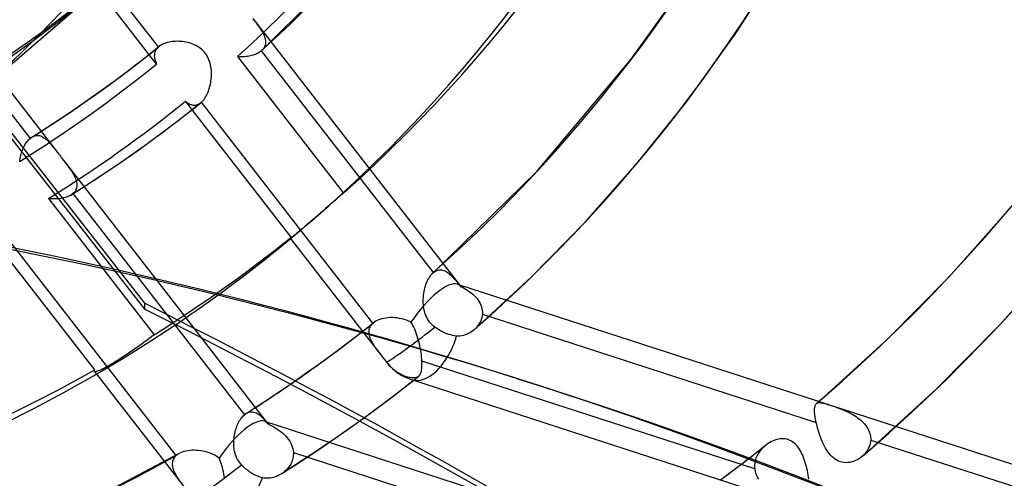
# Model space of a CAD drawing. Header units: millimetres. Extents: x -240 to 234, y -303 to 298.
# Tile 52 of 77: x 47 to 76, y -55 to -42. Entities that reach past the tile are written whole.
import ezdxf

# ---------------------------------------------------------------- set-up
doc = ezdxf.new("R2010")
doc.units = ezdxf.units.MM
doc.layers.add('MAIN-1', color=7, linetype='Continuous')
doc.layers.add('MAIN-2', color=7, linetype='Continuous')

msp = doc.modelspace()

# ---------------------------------------------------------------- linework, layer by layer
at = {"layer": 'MAIN-1'}
for p, q in [((50.153, -49.084), (51.004, -50.173)), ((50.305, -49.118), (50.997, -50.003)), ((50.997, -50.003), (51.004, -50.173)), ((52.186, -50.419), (52.42, -50.721)), ((56.955, -51.062), (57.238, -50.844)), ((57.326, -50.869), (57.833, -51.522)), ((56.381, -51.493), (56.67, -51.278)), ((56.67, -51.278), (56.955, -51.062)), ((56.049, -51.734), (56.381, -51.493)), ((57.833, -51.522), (57.855, -51.55)), ((57.855, -51.55), (57.877, -51.578)), ((57.877, -51.578), (57.898, -51.606)), ((57.898, -51.606), (57.92, -51.633)), ((55.69, -51.991), (56.049, -51.734)), ((57.92, -51.633), (57.942, -51.661)), ((57.942, -51.661), (57.963, -51.689)), ((57.963, -51.689), (57.968, -51.696)), ((57.968, -51.696), (57.974, -51.703)), ((57.974, -51.703), (57.979, -51.709)), ((57.979, -51.709), (57.984, -51.716)), ((57.984, -51.716), (57.99, -51.722)), ((57.99, -51.722), (57.995, -51.729)), ((55.338, -52.237), (55.69, -51.991)), ((58.288, -52.58), (58.52, -52.4)), ((58.52, -52.4), (58.75, -52.219)), ((58.691, -52.2), (77.504, -58.298)), ((57.821, -52.934), (58.055, -52.758)), ((58.055, -52.758), (58.288, -52.58)), ((57.583, -53.11), (57.821, -52.934)), ((57.321, -53.301), (57.583, -53.11))]:
    msp.add_line(p, q, dxfattribs=at)
msp.add_arc((59.157, -50.762), 1.511, 219.783, 251.8838, dxfattribs=at)
for centre, major_axis, ratio, start_param, end_param in [((-0.5, -0.433), (139.441, -161.013), 0.75, 0.713724, 3.45689), ((-5.75, -4.98), (-132.567, 153.076), 0.75, -2.427868, -0.857072), ((-50, -43.301), (-132.567, 153.076), 0.75, -3.141592, -0.857072), ((-50, -43.301), (131.913, -152.32), 0.75, 0, 2.284521), ((-1.945, -251.822), (63.688, 199.648), 0.807621, 0, 0.119872), ((-1.383, -252.001), (63.688, 199.648), 0.807621, 0.001742, 0.119872), ((8.367, 7.246), (-47.489, 54.835), 0.75, 3.05305, 3.07714), ((-44.031, -234.176), (-209.366, -9.004), 0.985418, -2.541143, -2.083814), ((-44.024, -234.346), (209.366, 9.004), 0.985418, 0.60062, 1.057779), ((9.244, 8.006), (49.731, -57.425), 0.75, -0.080712, -0.039433), ((59.157, -50.762), (-1.194, -0.926), 0.047367, 0.849337, 1.089635), ((59.157, -50.762), (-1.194, -0.926), 0.047367, 0.005772, 0.849337), ((59.157, -50.762), (0.466, 1.438), 0.561964, -3.141541, -1.966029), ((-1.945, -251.822), (63.688, 199.648), 0.807621, -0.42766, 0), ((59.157, -50.762), (0.466, 1.438), 0.561964, 3.1319, 3.141645)]:
    msp.add_ellipse(centre, major_axis=major_axis, ratio=ratio, start_param=start_param, end_param=end_param, dxfattribs=at)
at = {"layer": 'MAIN-2'}
for p, q in [((33.54, -27.847), (50.153, -49.084)), ((33.852, -28.084), (50.305, -49.118)), ((54.372, -42.729), (56.903, -40.209)), ((68.062, -42.184), (69.411, -40.076)), ((49.919, -40.735), (45.852, -44.257)), ((51.402, -42.62), (49.92, -40.71)), ((51.347, -43.111), (49.662, -40.94)), ((65.019, -42.969), (66.39, -41.06)), ((54.118, -41.804), (54.151, -41.846)), ((54.118, -41.804), (60.099, -49.511)), ((54.151, -41.846), (54.183, -41.888)), ((54.183, -41.888), (54.214, -41.929)), ((54.214, -41.929), (54.244, -41.969)), ((54.244, -41.969), (54.273, -42.008)), ((54.273, -42.008), (54.301, -42.047)), ((54.301, -42.047), (54.327, -42.086)), ((54.327, -42.086), (54.352, -42.124)), ((54.352, -42.124), (54.375, -42.161)), ((54.375, -42.161), (54.397, -42.197)), ((54.397, -42.197), (54.416, -42.233)), ((54.416, -42.233), (54.433, -42.269)), ((66.623, -44.188), (68.062, -42.184)), ((51.544, -42.533), (51.508, -42.55)), ((51.582, -42.518), (51.544, -42.533)), ((51.622, -42.504), (51.582, -42.518)), ((51.664, -42.492), (51.622, -42.504)), ((51.708, -42.482), (51.664, -42.492)), ((51.753, -42.473), (51.708, -42.482)), ((51.799, -42.466), (51.753, -42.473)), ((51.846, -42.461), (51.799, -42.466)), ((51.894, -42.458), (51.846, -42.461)), ((51.943, -42.457), (51.894, -42.458)), ((51.992, -42.458), (51.943, -42.457)), ((52.042, -42.46), (51.992, -42.458)), ((52.092, -42.465), (52.042, -42.46)), ((52.142, -42.472), (52.092, -42.465)), ((52.193, -42.48), (52.142, -42.472)), ((52.243, -42.491), (52.193, -42.48)), ((52.292, -42.504), (52.243, -42.491)), ((52.341, -42.519), (52.292, -42.504)), ((52.39, -42.537), (52.341, -42.519)), ((52.437, -42.557), (52.39, -42.537)), ((54.433, -42.269), (54.448, -42.304)), ((54.448, -42.304), (54.461, -42.338)), ((54.461, -42.338), (54.471, -42.372)), ((54.471, -42.372), (54.479, -42.406)), ((54.482, -42.534), (54.476, -42.565)), ((54.479, -42.406), (54.484, -42.439)), ((54.486, -42.503), (54.482, -42.534)), ((54.484, -42.439), (54.486, -42.471)), ((54.486, -42.471), (54.486, -42.503)), ((50.861, -43.049), (51.414, -42.61)), ((51.285, -42.829), (51.283, -42.856)), ((51.289, -42.803), (51.285, -42.829)), ((51.296, -42.778), (51.289, -42.803)), ((51.305, -42.753), (51.296, -42.778)), ((51.316, -42.729), (51.305, -42.753)), ((51.329, -42.706), (51.316, -42.729)), ((51.344, -42.683), (51.329, -42.706)), ((51.361, -42.661), (51.344, -42.683)), ((51.381, -42.64), (51.361, -42.661)), ((51.402, -42.62), (51.381, -42.64)), ((51.404, -42.619), (51.402, -42.62)), ((51.406, -42.617), (51.404, -42.619)), ((51.408, -42.615), (51.406, -42.617)), ((51.41, -42.614), (51.408, -42.615)), ((51.412, -42.612), (51.41, -42.614)), ((51.414, -42.61), (51.412, -42.612)), ((51.443, -42.589), (51.414, -42.61)), ((51.475, -42.569), (51.443, -42.589)), ((51.508, -42.55), (51.475, -42.569)), ((52.483, -42.58), (52.437, -42.557)), ((52.528, -42.605), (52.483, -42.58)), ((52.572, -42.633), (52.528, -42.605)), ((52.613, -42.663), (52.572, -42.633)), ((52.653, -42.696), (52.613, -42.663)), ((52.691, -42.732), (52.653, -42.696)), ((52.725, -42.77), (52.691, -42.732)), ((52.757, -42.809), (52.725, -42.77)), ((52.786, -42.851), (52.757, -42.809)), ((54.228, -42.821), (54.196, -42.835)), ((54.259, -42.806), (54.228, -42.821)), ((54.288, -42.79), (54.259, -42.806)), ((54.315, -42.773), (54.288, -42.79)), ((54.341, -42.755), (54.315, -42.773)), ((54.365, -42.736), (54.341, -42.755)), ((54.366, -42.735), (54.365, -42.736)), ((54.365, -42.736), (59.318, -49.119)), ((54.367, -42.733), (54.366, -42.735)), ((54.368, -42.732), (54.367, -42.733)), ((54.37, -42.731), (54.368, -42.732)), ((54.371, -42.73), (54.37, -42.731)), ((54.372, -42.729), (54.371, -42.73)), ((54.397, -42.704), (54.372, -42.729)), ((54.419, -42.678), (54.397, -42.704)), ((54.438, -42.652), (54.419, -42.678)), ((54.454, -42.624), (54.438, -42.652)), ((54.466, -42.595), (54.454, -42.624)), ((54.476, -42.565), (54.466, -42.595)), ((46.475, -43.06), (48.492, -45.659)), ((50.299, -43.476), (50.861, -43.049)), ((51.283, -42.856), (51.282, -42.883)), ((51.282, -42.883), (51.284, -42.91)), ((51.284, -42.91), (51.288, -42.938)), ((51.288, -42.938), (51.293, -42.966)), ((51.293, -42.966), (51.301, -42.994)), ((51.301, -42.994), (51.31, -43.023)), ((51.31, -43.023), (51.321, -43.052)), ((51.321, -43.052), (51.333, -43.081)), ((51.333, -43.081), (51.347, -43.111)), ((52.813, -42.895), (52.786, -42.851)), ((52.836, -42.941), (52.813, -42.895)), ((52.857, -42.989), (52.836, -42.941)), ((52.875, -43.037), (52.857, -42.989)), ((52.89, -43.087), (52.875, -43.037)), ((52.903, -43.137), (52.89, -43.087)), ((53.722, -42.9), (53.679, -42.897)), ((53.679, -42.897), (56.73, -46.828)), ((53.765, -42.902), (53.722, -42.9)), ((53.807, -42.903), (53.765, -42.902)), ((53.85, -42.902), (53.807, -42.903)), ((53.892, -42.9), (53.85, -42.902)), ((53.933, -42.897), (53.892, -42.9)), ((53.974, -42.892), (53.933, -42.897)), ((54.013, -42.886), (53.974, -42.892)), ((54.052, -42.878), (54.013, -42.886)), ((54.09, -42.869), (54.052, -42.878)), ((54.126, -42.859), (54.09, -42.869)), ((54.162, -42.847), (54.126, -42.859)), ((54.196, -42.835), (54.162, -42.847)), ((62.301, -46.205), (65.019, -42.969)), ((46.218, -43.343), (47.701, -45.253)), ((52.913, -43.188), (52.903, -43.137)), ((52.92, -43.239), (52.913, -43.188)), ((52.926, -43.29), (52.92, -43.239)), ((52.929, -43.341), (52.926, -43.29)), ((52.93, -43.393), (52.929, -43.341)), ((52.929, -43.445), (52.93, -43.393)), ((49.626, -43.964), (50.299, -43.476)), ((52.897, -43.703), (52.907, -43.652)), ((52.907, -43.652), (52.915, -43.601)), ((52.915, -43.601), (52.922, -43.549)), ((52.922, -43.549), (52.926, -43.497)), ((52.926, -43.497), (52.929, -43.445)), ((48.944, -44.44), (49.626, -43.964)), ((52.803, -43.981), (52.822, -43.939)), ((52.822, -43.939), (52.84, -43.895)), ((52.84, -43.895), (52.856, -43.849)), ((52.856, -43.849), (52.871, -43.801)), ((52.871, -43.801), (52.885, -43.753)), ((52.885, -43.753), (52.897, -43.703)), ((52.046, -44.679), (52.625, -44.222)), ((52.177, -44.181), (52.202, -44.201)), ((55.221, -48.103), (52.177, -44.181)), ((52.202, -44.201), (52.227, -44.219)), ((52.227, -44.219), (52.251, -44.235)), ((52.251, -44.235), (52.276, -44.25)), ((52.276, -44.25), (52.301, -44.263)), ((52.577, -44.256), (52.601, -44.24)), ((52.601, -44.24), (52.625, -44.222)), ((52.625, -44.222), (52.627, -44.221)), ((52.627, -44.221), (52.629, -44.219)), ((52.629, -44.219), (52.631, -44.217)), ((52.631, -44.217), (52.633, -44.215)), ((52.633, -44.215), (52.635, -44.214)), ((52.635, -44.214), (52.638, -44.212)), ((52.638, -44.212), (52.664, -44.187)), ((57.578, -50.578), (52.638, -44.212)), ((52.664, -44.187), (52.69, -44.16)), ((52.69, -44.16), (52.714, -44.129)), ((52.714, -44.129), (52.738, -44.096)), ((52.738, -44.096), (52.761, -44.06)), ((52.761, -44.06), (52.782, -44.022)), ((52.782, -44.022), (52.803, -43.981)), ((65.204, -45.962), (66.623, -44.188)), ((48.353, -44.833), (48.944, -44.44)), ((52.301, -44.263), (52.326, -44.273)), ((52.326, -44.273), (52.351, -44.282)), ((52.351, -44.282), (52.376, -44.288)), ((52.376, -44.288), (52.401, -44.293)), ((52.401, -44.293), (52.426, -44.295)), ((52.426, -44.295), (52.452, -44.294)), ((52.452, -44.294), (52.477, -44.292)), ((52.477, -44.292), (52.502, -44.286)), ((52.502, -44.286), (52.527, -44.279)), ((52.527, -44.279), (52.552, -44.268)), ((52.552, -44.268), (52.577, -44.256)), ((51.458, -45.126), (52.046, -44.679)), ((47.753, -45.214), (48.353, -44.833)), ((47.573, -45.408), (47.593, -45.377)), ((47.593, -45.377), (47.613, -45.349)), ((47.613, -45.349), (47.634, -45.322)), ((47.634, -45.322), (47.656, -45.297)), ((47.656, -45.297), (47.678, -45.274)), ((47.678, -45.274), (47.701, -45.253)), ((47.701, -45.253), (47.709, -45.246)), ((47.709, -45.246), (47.718, -45.239)), ((47.718, -45.239), (47.727, -45.232)), ((47.727, -45.232), (47.736, -45.226)), ((47.736, -45.226), (47.745, -45.219)), ((47.745, -45.219), (47.754, -45.214)), ((47.754, -45.214), (47.784, -45.197)), ((47.784, -45.197), (47.815, -45.184)), ((47.815, -45.184), (47.846, -45.175)), ((47.846, -45.175), (47.877, -45.169)), ((47.877, -45.169), (47.908, -45.167)), ((47.908, -45.167), (47.939, -45.169)), ((47.939, -45.169), (47.97, -45.174)), ((47.97, -45.174), (48, -45.183)), ((48, -45.183), (48.031, -45.194)), ((48.031, -45.194), (48.062, -45.209)), ((48.062, -45.209), (48.092, -45.228)), ((48.092, -45.228), (48.122, -45.248)), ((48.122, -45.248), (48.152, -45.272)), ((48.152, -45.272), (48.182, -45.297)), ((48.182, -45.297), (48.211, -45.325)), ((48.211, -45.325), (48.241, -45.355)), ((48.241, -45.355), (48.271, -45.387)), ((50.795, -45.607), (51.458, -45.126)), ((47.447, -45.701), (47.46, -45.661)), ((47.46, -45.661), (47.473, -45.621)), ((47.473, -45.621), (47.487, -45.582)), ((47.487, -45.582), (47.503, -45.545)), ((47.503, -45.545), (47.519, -45.508)), ((47.519, -45.508), (47.537, -45.473)), ((47.537, -45.473), (47.555, -45.44)), ((47.555, -45.44), (47.573, -45.408)), ((48.271, -45.387), (48.301, -45.421)), ((48.301, -45.421), (48.331, -45.457)), ((48.331, -45.457), (48.362, -45.494)), ((48.362, -45.494), (48.393, -45.533)), ((48.393, -45.533), (48.425, -45.574)), ((48.425, -45.574), (48.458, -45.615)), ((48.458, -45.615), (48.491, -45.658)), ((48.491, -45.658), (48.519, -45.694)), ((50.121, -46.076), (50.795, -45.607)), ((47.404, -45.915), (47.41, -45.871)), ((47.41, -45.871), (47.417, -45.828)), ((47.417, -45.828), (47.426, -45.785)), ((47.426, -45.785), (47.436, -45.743)), ((47.436, -45.743), (47.447, -45.701)), ((48.519, -45.694), (48.547, -45.73)), ((48.547, -45.73), (48.575, -45.766)), ((48.575, -45.766), (48.603, -45.803)), ((48.603, -45.803), (48.632, -45.839)), ((48.632, -45.839), (48.66, -45.876)), ((48.659, -45.875), (52.186, -50.419)), ((48.66, -45.876), (48.694, -45.92)), ((48.694, -45.92), (48.727, -45.963)), ((48.727, -45.963), (48.76, -46.006)), ((48.76, -46.006), (48.791, -46.048)), ((48.791, -46.048), (48.822, -46.089)), ((48.822, -46.089), (48.851, -46.13)), ((48.851, -46.13), (48.879, -46.171)), ((48.879, -46.171), (48.906, -46.211)), ((48.906, -46.211), (48.931, -46.251)), ((49.504, -46.487), (50.121, -46.076)), ((59.314, -49.122), (62.301, -46.205)), ((63.71, -47.648), (65.204, -45.962)), ((48.879, -46.887), (49.504, -46.487)), ((48.931, -46.251), (48.954, -46.291)), ((48.954, -46.291), (48.975, -46.33)), ((48.975, -46.33), (48.994, -46.37)), ((48.994, -46.37), (49.011, -46.408)), ((49.011, -46.408), (49.025, -46.447)), ((49.025, -46.447), (49.036, -46.484)), ((49.036, -46.484), (49.045, -46.522)), ((48.988, -46.79), (48.964, -46.819)), ((49.008, -46.761), (48.988, -46.79)), ((49.024, -46.73), (49.008, -46.761)), ((49.037, -46.697), (49.024, -46.73)), ((49.045, -46.664), (49.037, -46.697)), ((49.045, -46.522), (49.05, -46.558)), ((49.05, -46.629), (49.045, -46.664)), ((49.05, -46.558), (49.052, -46.594)), ((49.052, -46.594), (49.05, -46.629)), ((48.28, -46.991), (48.235, -46.986)), ((48.235, -46.986), (51.278, -50.908)), ((48.326, -46.995), (48.28, -46.991)), ((48.371, -46.998), (48.326, -46.995)), ((48.416, -46.998), (48.371, -46.998)), ((48.461, -46.997), (48.416, -46.998)), ((48.505, -46.995), (48.461, -46.997)), ((48.548, -46.991), (48.505, -46.995)), ((48.591, -46.985), (48.548, -46.991)), ((48.632, -46.978), (48.591, -46.985)), ((48.672, -46.97), (48.632, -46.978)), ((48.711, -46.96), (48.672, -46.97)), ((48.748, -46.948), (48.711, -46.96)), ((48.784, -46.935), (48.748, -46.948)), ((48.817, -46.92), (48.784, -46.935)), ((48.849, -46.904), (48.817, -46.92)), ((48.879, -46.887), (48.849, -46.904)), ((48.889, -46.88), (48.879, -46.887)), ((48.899, -46.874), (48.889, -46.88)), ((48.909, -46.867), (48.899, -46.874)), ((48.918, -46.86), (48.909, -46.867)), ((48.927, -46.853), (48.918, -46.86)), ((48.936, -46.845), (48.927, -46.853)), ((48.964, -46.819), (48.936, -46.845)), ((48.936, -46.845), (53.876, -53.211)), ((56.434, -47.086), (56.36, -47.151)), ((56.508, -47.022), (56.434, -47.086)), ((56.582, -46.957), (56.508, -47.022)), ((56.656, -46.892), (56.582, -46.957)), ((56.73, -46.828), (56.656, -46.892)), ((56.133, -47.348), (56.058, -47.414)), ((56.209, -47.282), (56.133, -47.348)), ((56.285, -47.216), (56.209, -47.282)), ((56.36, -47.151), (56.285, -47.216)), ((74.168, -49.247), (75.839, -47.37)), ((55.791, -47.644), (55.73, -47.696)), ((55.855, -47.589), (55.791, -47.644)), ((55.855, -47.589), (56.054, -47.417)), ((55.921, -47.532), (55.855, -47.589)), ((55.989, -47.474), (55.921, -47.532)), ((56.058, -47.414), (55.989, -47.474)), ((62.143, -49.247), (63.71, -47.648)), ((55.469, -47.916), (55.425, -47.953)), ((55.516, -47.877), (55.469, -47.916)), ((55.566, -47.835), (55.516, -47.877)), ((55.617, -47.792), (55.566, -47.835)), ((55.672, -47.745), (55.617, -47.792)), ((55.73, -47.696), (55.672, -47.745)), ((49.567, -51.923), (46.516, -47.992)), ((51.914, -54.385), (46.961, -48.002)), ((55.199, -48.128), (57.326, -50.869)), ((55.2, -48.126), (55.201, -48.124)), ((55.2, -48.128), (55.2, -48.126)), ((55.203, -48.127), (55.2, -48.128)), ((55.201, -48.124), (55.204, -48.121)), ((55.21, -48.123), (55.203, -48.127)), ((55.204, -48.121), (55.208, -48.116)), ((55.208, -48.116), (55.214, -48.11)), ((55.222, -48.115), (55.21, -48.123)), ((55.214, -48.11), (55.221, -48.103)), ((55.238, -48.103), (55.222, -48.115)), ((55.259, -48.087), (55.238, -48.103)), ((55.284, -48.068), (55.259, -48.087)), ((55.313, -48.044), (55.284, -48.068)), ((55.346, -48.017), (55.313, -48.044)), ((55.384, -47.987), (55.346, -48.017)), ((55.425, -47.953), (55.384, -47.987)), ((75.638, -50.625), (77.378, -48.67)), ((59.383, -49.073), (59.416, -49.058)), ((59.416, -49.058), (59.449, -49.046)), ((59.449, -49.046), (59.484, -49.04)), ((59.484, -49.04), (59.518, -49.037)), ((59.518, -49.037), (59.552, -49.04)), ((59.552, -49.04), (59.586, -49.046)), ((59.586, -49.046), (59.62, -49.056)), ((59.62, -49.056), (59.654, -49.07)), ((59.654, -49.07), (59.688, -49.088)), ((59.145, -49.37), (59.165, -49.326)), ((59.165, -49.326), (59.187, -49.285)), ((59.187, -49.285), (59.21, -49.247)), ((59.21, -49.247), (59.235, -49.211)), ((59.235, -49.211), (59.26, -49.178)), ((59.26, -49.178), (59.287, -49.149)), ((59.287, -49.149), (59.314, -49.122)), ((59.314, -49.122), (59.315, -49.122)), ((59.315, -49.122), (59.315, -49.121)), ((59.315, -49.121), (59.316, -49.121)), ((59.316, -49.121), (59.317, -49.12)), ((59.317, -49.12), (59.317, -49.119)), ((59.317, -49.119), (59.318, -49.119)), ((59.318, -49.119), (59.35, -49.094)), ((59.35, -49.094), (59.383, -49.073)), ((59.688, -49.088), (59.721, -49.109)), ((59.721, -49.109), (59.755, -49.133)), ((59.755, -49.133), (59.789, -49.161)), ((59.789, -49.161), (59.822, -49.191)), ((59.822, -49.191), (59.856, -49.224)), ((59.856, -49.224), (59.89, -49.259)), ((59.89, -49.259), (59.924, -49.297)), ((59.924, -49.297), (59.958, -49.337)), ((59.958, -49.337), (59.993, -49.379)), ((60.5, -50.763), (62.143, -49.247)), ((72.415, -51.022), (74.168, -49.247)), ((59.055, -49.666), (59.066, -49.613)), ((59.066, -49.613), (59.078, -49.562)), ((59.078, -49.562), (59.093, -49.511)), ((59.093, -49.511), (59.108, -49.462)), ((59.108, -49.462), (59.126, -49.415)), ((59.126, -49.415), (59.145, -49.37)), ((59.993, -49.379), (60.029, -49.423)), ((60.014, -49.451), (93.132, -60.186)), ((60.029, -49.423), (60.065, -49.468)), ((60.065, -49.468), (60.102, -49.515)), ((60.102, -49.515), (60.156, -49.542)), ((60.156, -49.542), (60.21, -49.571)), ((60.21, -49.571), (60.262, -49.602)), ((60.262, -49.602), (60.314, -49.635)), ((60.314, -49.635), (60.364, -49.669)), ((59.031, -49.882), (59.034, -49.828)), ((59.031, -49.937), (59.031, -49.882)), ((59.034, -49.828), (59.039, -49.773)), ((59.039, -49.773), (59.046, -49.719)), ((59.046, -49.719), (59.055, -49.666)), ((60.364, -49.669), (60.413, -49.706)), ((60.413, -49.706), (60.459, -49.744)), ((60.459, -49.744), (60.502, -49.784)), ((60.502, -49.784), (60.542, -49.826)), ((60.542, -49.826), (60.58, -49.869)), ((60.58, -49.869), (60.613, -49.914)), ((60.613, -49.914), (60.643, -49.961)), ((59.032, -49.991), (59.031, -49.937)), ((59.035, -50.045), (59.032, -49.991)), ((59.041, -50.099), (59.035, -50.045)), ((59.049, -50.152), (59.041, -50.099)), ((59.06, -50.204), (59.049, -50.152)), ((59.073, -50.256), (59.06, -50.204)), ((60.643, -49.961), (60.67, -50.009)), ((60.67, -50.009), (60.691, -50.058)), ((60.691, -50.058), (60.709, -50.109)), ((60.709, -50.109), (60.722, -50.16)), ((60.722, -50.16), (60.73, -50.211)), ((57.725, -50.489), (57.677, -50.512)), ((57.777, -50.469), (57.725, -50.489)), ((57.833, -50.452), (57.777, -50.469)), ((57.892, -50.438), (57.833, -50.452)), ((57.953, -50.428), (57.892, -50.438)), ((58.016, -50.42), (57.953, -50.428)), ((58.081, -50.416), (58.016, -50.42)), ((58.147, -50.416), (58.081, -50.416)), ((58.214, -50.419), (58.147, -50.416)), ((58.282, -50.425), (58.214, -50.419)), ((58.35, -50.436), (58.282, -50.425)), ((58.418, -50.45), (58.35, -50.436)), ((58.484, -50.468), (58.418, -50.45)), ((58.55, -50.49), (58.484, -50.468)), ((58.614, -50.517), (58.55, -50.49)), ((59.089, -50.308), (59.073, -50.256)), ((59.108, -50.358), (59.089, -50.308)), ((59.13, -50.407), (59.108, -50.358)), ((59.155, -50.454), (59.13, -50.407)), ((59.183, -50.499), (59.155, -50.454)), ((60.703, -50.465), (60.685, -50.513)), ((60.717, -50.416), (60.703, -50.465)), ((60.727, -50.366), (60.717, -50.416)), ((60.733, -50.315), (60.727, -50.366)), ((60.73, -50.211), (60.734, -50.263)), ((60.734, -50.263), (60.733, -50.315)), ((60.733, -50.315), (70.35, -53.432)), ((52.42, -50.721), (54.546, -53.461)), ((57.297, -50.798), (57.357, -50.752)), ((57.357, -50.752), (57.416, -50.706)), ((57.416, -50.706), (57.475, -50.659)), ((57.466, -50.756), (57.461, -50.785)), ((57.474, -50.728), (57.466, -50.756)), ((57.485, -50.7), (57.474, -50.728)), ((57.475, -50.659), (57.533, -50.613)), ((57.498, -50.674), (57.485, -50.7)), ((57.514, -50.649), (57.498, -50.674)), ((57.532, -50.624), (57.514, -50.649)), ((57.554, -50.601), (57.532, -50.624)), ((57.533, -50.613), (57.592, -50.566)), ((57.578, -50.578), (57.554, -50.601)), ((57.58, -50.576), (57.578, -50.578)), ((57.582, -50.574), (57.58, -50.576)), ((57.585, -50.572), (57.582, -50.574)), ((57.587, -50.57), (57.585, -50.572)), ((57.59, -50.568), (57.587, -50.57)), ((57.592, -50.566), (57.59, -50.568)), ((57.632, -50.537), (57.592, -50.566)), ((57.677, -50.512), (57.632, -50.537)), ((58.676, -50.548), (58.614, -50.517)), ((58.706, -50.595), (58.676, -50.548)), ((58.733, -50.643), (58.706, -50.595)), ((58.758, -50.694), (58.733, -50.643)), ((58.783, -50.748), (58.758, -50.694)), ((58.806, -50.803), (58.783, -50.748)), ((59.214, -50.542), (59.183, -50.499)), ((59.248, -50.583), (59.214, -50.542)), ((59.284, -50.621), (59.248, -50.583)), ((59.324, -50.657), (59.284, -50.621)), ((59.366, -50.69), (59.324, -50.657)), ((59.421, -50.729), (59.366, -50.69)), ((59.477, -50.765), (59.421, -50.729)), ((59.531, -50.797), (59.477, -50.765)), ((60.497, -50.765), (60.458, -50.797)), ((60.498, -50.765), (60.497, -50.765)), ((60.497, -50.765), (60.497, -50.765)), ((60.499, -50.764), (60.498, -50.764)), ((60.498, -50.764), (60.498, -50.765)), ((60.538, -50.727), (60.499, -50.763)), ((60.499, -50.763), (60.499, -50.764)), ((60.499, -50.764), (60.499, -50.764)), ((60.574, -50.688), (60.538, -50.727)), ((60.607, -50.647), (60.574, -50.688)), ((60.636, -50.604), (60.607, -50.647)), ((60.662, -50.559), (60.636, -50.604)), ((60.685, -50.513), (60.662, -50.559)), ((73.811, -52.474), (75.638, -50.625)), ((51.135, -51.016), (51.062, -51.07)), ((51.207, -50.962), (51.135, -51.016)), ((51.278, -50.908), (51.207, -50.962)), ((57.238, -50.844), (57.297, -50.798)), ((57.461, -50.785), (57.458, -50.814)), ((57.458, -50.814), (57.458, -50.844)), ((57.458, -50.844), (57.46, -50.874)), ((57.46, -50.874), (57.465, -50.905)), ((57.465, -50.905), (57.472, -50.937)), ((57.472, -50.937), (57.481, -50.969)), ((57.481, -50.969), (57.493, -51.001)), ((57.493, -51.001), (57.506, -51.033)), ((57.506, -51.033), (57.521, -51.066)), ((58.828, -50.861), (58.806, -50.803)), ((58.848, -50.92), (58.828, -50.861)), ((58.867, -50.981), (58.848, -50.92)), ((58.885, -51.044), (58.867, -50.981)), ((58.902, -51.107), (58.885, -51.044)), ((59.587, -50.826), (59.531, -50.797)), ((59.645, -50.853), (59.587, -50.826)), ((59.705, -50.878), (59.645, -50.853)), ((59.764, -50.898), (59.705, -50.878)), ((59.822, -50.915), (59.764, -50.898)), ((59.877, -50.928), (59.822, -50.915)), ((59.933, -50.938), (59.877, -50.928)), ((59.989, -50.945), (59.933, -50.938)), ((60.038, -50.947), (59.989, -50.945)), ((60.088, -50.945), (60.038, -50.947)), ((60.137, -50.939), (60.088, -50.945)), ((60.186, -50.929), (60.137, -50.939)), ((60.234, -50.915), (60.186, -50.929)), ((60.282, -50.898), (60.234, -50.915)), ((60.328, -50.877), (60.282, -50.898)), ((60.373, -50.853), (60.328, -50.877)), ((60.416, -50.827), (60.373, -50.853)), ((60.458, -50.797), (60.416, -50.827)), ((70.574, -52.702), (72.415, -51.022)), ((50.694, -51.335), (50.618, -51.387)), ((50.769, -51.282), (50.694, -51.335)), ((50.844, -51.229), (50.769, -51.282)), ((50.918, -51.176), (50.844, -51.229)), ((50.99, -51.123), (50.918, -51.176)), ((51.062, -51.07), (50.99, -51.123)), ((57.521, -51.066), (57.538, -51.099)), ((57.538, -51.099), (57.556, -51.132)), ((57.556, -51.132), (57.576, -51.166)), ((57.576, -51.166), (57.597, -51.199)), ((57.597, -51.199), (57.619, -51.233)), ((57.619, -51.233), (57.642, -51.267)), ((57.642, -51.267), (57.667, -51.302)), ((57.667, -51.302), (57.693, -51.337)), ((57.693, -51.337), (57.719, -51.373)), ((58.918, -51.171), (58.902, -51.107)), ((58.932, -51.236), (58.918, -51.171)), ((58.945, -51.3), (58.932, -51.236)), ((58.956, -51.364), (58.945, -51.3)), ((50.323, -51.585), (50.253, -51.629)), ((50.394, -51.538), (50.323, -51.585)), ((50.468, -51.489), (50.394, -51.538)), ((50.542, -51.439), (50.468, -51.489)), ((50.618, -51.387), (50.542, -51.439)), ((57.719, -51.373), (57.747, -51.41)), ((57.747, -51.41), (57.775, -51.446)), ((57.775, -51.446), (57.804, -51.484)), ((57.804, -51.484), (57.833, -51.522)), ((58.966, -51.428), (58.956, -51.364)), ((58.975, -51.49), (58.966, -51.428)), ((58.982, -51.551), (58.975, -51.49)), ((58.987, -51.61), (58.982, -51.551)), ((58.991, -51.667), (58.987, -51.61)), ((49.798, -51.894), (49.754, -51.916)), ((49.845, -51.87), (49.798, -51.894)), ((49.896, -51.843), (49.845, -51.87)), ((49.949, -51.813), (49.896, -51.843)), ((50.004, -51.781), (49.949, -51.813)), ((50.062, -51.748), (50.004, -51.781)), ((50.122, -51.711), (50.062, -51.748)), ((50.186, -51.671), (50.122, -51.711)), ((50.253, -51.629), (50.186, -51.671)), ((57.995, -51.729), (58.042, -51.783)), ((58.042, -51.783), (58.092, -51.834)), ((58.092, -51.834), (58.142, -51.88)), ((58.142, -51.88), (58.191, -51.922)), ((58.981, -51.926), (58.985, -51.895)), ((58.985, -51.895), (58.989, -51.862)), ((58.989, -51.862), (58.991, -51.826)), ((58.992, -51.71), (58.991, -51.667)), ((68.579, -54.775), (58.991, -51.667)), ((58.991, -51.826), (58.993, -51.789)), ((58.993, -51.75), (58.992, -51.71)), ((58.993, -51.789), (58.993, -51.75)), ((49.557, -51.95), (49.559, -51.942)), ((49.557, -51.956), (49.557, -51.95)), ((49.558, -51.962), (49.557, -51.956)), ((49.561, -51.966), (49.558, -51.962)), ((49.559, -51.942), (49.562, -51.933)), ((49.56, -51.965), (52.198, -55.366)), ((49.569, -51.971), (49.561, -51.966)), ((49.562, -51.933), (49.567, -51.923)), ((49.582, -51.973), (49.569, -51.971)), ((49.599, -51.972), (49.582, -51.973)), ((49.621, -51.967), (49.599, -51.972)), ((49.648, -51.959), (49.621, -51.967)), ((49.679, -51.948), (49.648, -51.959)), ((49.714, -51.934), (49.679, -51.948)), ((49.754, -51.916), (49.714, -51.934)), ((58.191, -51.922), (58.242, -51.96)), ((58.242, -51.96), (58.296, -51.997)), ((58.296, -51.997), (58.352, -52.029)), ((58.352, -52.029), (58.407, -52.057)), ((58.407, -52.057), (58.461, -52.079)), ((58.461, -52.079), (58.513, -52.097)), ((58.513, -52.097), (58.551, -52.108)), ((58.551, -52.108), (58.588, -52.118)), ((58.588, -52.118), (58.623, -52.126)), ((58.623, -52.126), (58.656, -52.133)), ((58.656, -52.133), (58.687, -52.138)), ((58.687, -52.138), (58.716, -52.142)), ((58.716, -52.142), (58.744, -52.144)), ((58.744, -52.144), (58.769, -52.144)), ((58.769, -52.144), (58.793, -52.143)), ((58.774, -52.2), (58.798, -52.181)), ((58.793, -52.143), (58.816, -52.14)), ((58.798, -52.181), (58.822, -52.162)), ((58.816, -52.14), (58.837, -52.135)), ((58.822, -52.162), (58.847, -52.143)), ((58.837, -52.135), (58.856, -52.128)), ((58.847, -52.143), (58.871, -52.124)), ((58.856, -52.128), (58.874, -52.119)), ((58.871, -52.124), (58.895, -52.105)), ((58.874, -52.119), (58.891, -52.108)), ((58.891, -52.108), (58.893, -52.106)), ((58.893, -52.106), (58.895, -52.105)), ((58.895, -52.105), (58.897, -52.103)), ((58.897, -52.103), (58.899, -52.101)), ((58.899, -52.101), (58.901, -52.1)), ((58.901, -52.1), (58.903, -52.098)), ((58.903, -52.098), (58.917, -52.084)), ((58.917, -52.084), (58.929, -52.067)), ((58.929, -52.067), (58.941, -52.049)), ((58.941, -52.049), (58.951, -52.029)), ((58.951, -52.029), (58.96, -52.006)), ((58.96, -52.006), (58.968, -51.982)), ((58.968, -51.982), (58.975, -51.955)), ((58.975, -51.955), (58.981, -51.926)), ((61.743, -52.174), (62.305, -52.353)), ((54.862, -52.563), (55.093, -52.406)), ((55.093, -52.406), (55.338, -52.237)), ((58.75, -52.219), (58.774, -52.2)), ((71.894, -54.225), (73.811, -52.474)), ((54.396, -52.871), (54.63, -52.718)), ((54.63, -52.718), (54.862, -52.563)), ((70.502, -52.764), (70.538, -52.733)), ((70.538, -52.733), (70.574, -52.702)), ((53.926, -53.174), (54.162, -53.023)), ((54.162, -53.023), (54.396, -52.871)), ((70.304, -53.056), (70.306, -53.029)), ((70.306, -53.029), (70.308, -53.004)), ((70.308, -53.004), (70.312, -52.982)), ((70.312, -52.982), (70.316, -52.961)), ((70.316, -52.961), (70.322, -52.943)), ((70.322, -52.943), (70.329, -52.926)), ((70.329, -52.926), (70.337, -52.912)), ((70.337, -52.912), (70.346, -52.9)), ((70.346, -52.9), (70.357, -52.889)), ((70.357, -52.889), (70.371, -52.879)), ((70.357, -52.889), (70.357, -52.889)), ((70.357, -52.889), (70.357, -52.889)), ((70.357, -52.889), (70.357, -52.889)), ((70.357, -52.889), (70.357, -52.889)), ((70.357, -52.889), (70.357, -52.889)), ((70.357, -52.889), (70.357, -52.889)), ((70.358, -52.888), (70.394, -52.857)), ((70.371, -52.879), (70.386, -52.871)), ((70.386, -52.871), (70.403, -52.866)), ((70.394, -52.857), (70.43, -52.826)), ((70.403, -52.866), (70.421, -52.863)), ((70.421, -52.863), (70.441, -52.862)), ((70.43, -52.826), (70.466, -52.795)), ((70.441, -52.862), (70.463, -52.863)), ((70.463, -52.863), (70.487, -52.865)), ((70.466, -52.795), (70.502, -52.764)), ((70.487, -52.865), (70.512, -52.87)), ((70.512, -52.87), (70.54, -52.875)), ((70.54, -52.875), (70.57, -52.883)), ((70.57, -52.883), (70.603, -52.891)), ((70.603, -52.891), (70.638, -52.901)), ((70.638, -52.901), (70.675, -52.913)), ((70.675, -52.913), (70.716, -52.925)), ((70.716, -52.925), (70.758, -52.939)), ((70.758, -52.939), (70.803, -52.954)), ((70.803, -52.954), (70.849, -52.969)), ((70.849, -52.969), (70.897, -52.986)), ((70.897, -52.986), (70.946, -53.003)), ((70.946, -53.003), (70.997, -53.022)), ((70.997, -53.022), (71.048, -53.041)), ((71.048, -53.041), (71.099, -53.061)), ((53.761, -53.347), (53.782, -53.315)), ((53.782, -53.315), (53.805, -53.286)), ((53.805, -53.286), (53.828, -53.259)), ((53.828, -53.259), (53.851, -53.234)), ((53.851, -53.234), (53.876, -53.211)), ((53.876, -53.211), (53.884, -53.204)), ((53.884, -53.204), (53.893, -53.198)), ((53.893, -53.198), (53.901, -53.191)), ((53.901, -53.191), (53.909, -53.185)), ((53.909, -53.185), (53.918, -53.179)), ((53.918, -53.179), (53.926, -53.174)), ((53.926, -53.174), (53.963, -53.153)), ((53.963, -53.153), (54.001, -53.138)), ((54.001, -53.138), (54.039, -53.129)), ((54.039, -53.129), (54.076, -53.125)), ((54.076, -53.125), (54.114, -53.127)), ((54.114, -53.127), (54.152, -53.134)), ((54.152, -53.134), (54.189, -53.146)), ((54.189, -53.146), (54.227, -53.162)), ((54.227, -53.162), (54.264, -53.184)), ((54.264, -53.184), (54.301, -53.209)), ((54.301, -53.209), (54.337, -53.238)), ((54.337, -53.238), (54.374, -53.271)), ((54.374, -53.271), (54.41, -53.307)), ((54.41, -53.307), (54.446, -53.345)), ((56.891, -53.609), (57.321, -53.301)), ((70.304, -53.085), (70.304, -53.056)), ((70.305, -53.116), (70.304, -53.085)), ((70.306, -53.149), (70.305, -53.116)), ((70.309, -53.184), (70.306, -53.149)), ((70.313, -53.221), (70.309, -53.184)), ((70.319, -53.261), (70.313, -53.221)), ((70.325, -53.301), (70.319, -53.261)), ((70.332, -53.344), (70.325, -53.301)), ((71.099, -53.061), (71.151, -53.082)), ((71.151, -53.082), (71.202, -53.105)), ((71.202, -53.105), (71.252, -53.128)), ((71.252, -53.128), (71.302, -53.152)), ((71.302, -53.152), (71.352, -53.178)), ((71.352, -53.178), (71.402, -53.205)), ((71.402, -53.205), (71.451, -53.234)), ((71.451, -53.234), (71.499, -53.265)), ((71.499, -53.265), (71.545, -53.297)), ((71.545, -53.297), (71.59, -53.331)), ((53.636, -53.616), (53.651, -53.574)), ((53.651, -53.574), (53.666, -53.532)), ((53.666, -53.532), (53.683, -53.492)), ((53.683, -53.492), (53.701, -53.453)), ((53.701, -53.453), (53.72, -53.416)), ((53.72, -53.416), (53.74, -53.38)), ((53.74, -53.38), (53.761, -53.347)), ((54.446, -53.345), (54.483, -53.387)), ((54.461, -53.401), (61.698, -55.747)), ((54.483, -53.387), (54.52, -53.431)), ((54.52, -53.431), (54.558, -53.478)), ((54.558, -53.478), (54.614, -53.505)), ((54.614, -53.505), (54.669, -53.534)), ((54.669, -53.534), (54.723, -53.564)), ((54.723, -53.564), (54.778, -53.596)), ((54.778, -53.596), (54.831, -53.631)), ((56.465, -53.908), (56.891, -53.609)), ((70.34, -53.387), (70.332, -53.344)), ((70.35, -53.432), (70.34, -53.387)), ((70.364, -53.493), (70.35, -53.432)), ((70.379, -53.556), (70.364, -53.493)), ((70.396, -53.619), (70.379, -53.556)), ((71.59, -53.331), (71.633, -53.366)), ((71.633, -53.366), (71.674, -53.403)), ((71.674, -53.403), (71.713, -53.442)), ((71.713, -53.442), (71.749, -53.481)), ((71.749, -53.481), (71.781, -53.523)), ((71.781, -53.523), (71.811, -53.566)), ((71.811, -53.566), (71.838, -53.61)), ((71.838, -53.61), (71.861, -53.655)), ((53.573, -53.939), (53.578, -53.891)), ((53.578, -53.891), (53.584, -53.844)), ((53.584, -53.844), (53.591, -53.797)), ((53.591, -53.797), (53.601, -53.75)), ((53.601, -53.75), (53.611, -53.705)), ((53.611, -53.705), (53.623, -53.66)), ((53.623, -53.66), (53.636, -53.616)), ((54.831, -53.631), (54.883, -53.667)), ((54.883, -53.667), (54.933, -53.705)), ((54.933, -53.705), (54.982, -53.746)), ((54.982, -53.746), (55.028, -53.788)), ((55.028, -53.788), (55.072, -53.832)), ((55.072, -53.832), (55.112, -53.879)), ((55.112, -53.879), (55.149, -53.927)), ((70.415, -53.683), (70.396, -53.619)), ((70.435, -53.747), (70.415, -53.683)), ((70.457, -53.811), (70.435, -53.747)), ((70.481, -53.875), (70.457, -53.811)), ((70.505, -53.937), (70.481, -53.875)), ((71.861, -53.655), (71.881, -53.701)), ((71.881, -53.701), (71.897, -53.748)), ((71.897, -53.748), (71.908, -53.796)), ((71.908, -53.796), (71.916, -53.844)), ((71.916, -53.844), (71.92, -53.893)), ((71.92, -53.893), (71.92, -53.941)), ((53.57, -54.036), (53.571, -53.987)), ((53.571, -54.084), (53.57, -54.036)), ((53.571, -53.987), (53.573, -53.939)), ((53.574, -54.133), (53.571, -54.084)), ((53.579, -54.181), (53.574, -54.133)), ((55.149, -53.927), (55.183, -53.976)), ((55.183, -53.976), (55.212, -54.028)), ((55.212, -54.028), (55.237, -54.081)), ((55.237, -54.081), (55.257, -54.134)), ((55.257, -54.134), (55.273, -54.189)), ((55.702, -54.424), (56.079, -54.172)), ((56.079, -54.172), (56.465, -53.908)), ((68.678, -54.261), (68.893, -54.093)), ((68.811, -54.165), (68.784, -54.194)), ((68.84, -54.137), (68.811, -54.165)), ((68.87, -54.111), (68.84, -54.137)), ((68.873, -54.109), (68.87, -54.111)), ((68.875, -54.107), (68.873, -54.109)), ((68.878, -54.105), (68.875, -54.107)), ((68.88, -54.103), (68.878, -54.105)), ((68.883, -54.1), (68.88, -54.103)), ((68.886, -54.098), (68.883, -54.1)), ((68.928, -54.066), (68.886, -54.098)), ((68.972, -54.036), (68.928, -54.066)), ((69.018, -54.009), (68.972, -54.036)), ((69.065, -53.984), (69.018, -54.009)), ((69.113, -53.963), (69.065, -53.984)), ((69.162, -53.944), (69.113, -53.963)), ((69.212, -53.929), (69.162, -53.944)), ((69.262, -53.917), (69.212, -53.929)), ((69.312, -53.909), (69.262, -53.917)), ((69.363, -53.905), (69.312, -53.909)), ((69.412, -53.906), (69.363, -53.905)), ((69.461, -53.91), (69.412, -53.906)), ((69.51, -53.919), (69.461, -53.91)), ((69.556, -53.933), (69.51, -53.919)), ((69.6, -53.951), (69.556, -53.933)), ((69.642, -53.973), (69.6, -53.951)), ((69.682, -53.999), (69.642, -53.973)), ((69.72, -54.029), (69.682, -53.999)), ((69.755, -54.063), (69.72, -54.029)), ((69.789, -54.099), (69.755, -54.063)), ((69.82, -54.138), (69.789, -54.099)), ((69.85, -54.18), (69.82, -54.138)), ((70.532, -53.999), (70.505, -53.937)), ((70.56, -54.059), (70.532, -53.999)), ((70.589, -54.118), (70.56, -54.059)), ((70.62, -54.174), (70.589, -54.118)), ((70.653, -54.229), (70.62, -54.174)), ((71.86, -54.175), (71.837, -54.219)), ((71.88, -54.13), (71.86, -54.175)), ((71.895, -54.084), (71.88, -54.13)), ((71.908, -54.037), (71.895, -54.084)), ((71.916, -53.989), (71.908, -54.037)), ((71.92, -53.941), (71.916, -53.989)), ((71.92, -53.941), (81.53, -57.056)), ((49.85, -55.462), (51.99, -54.333)), ((51.847, -54.462), (51.832, -54.49)), ((51.866, -54.435), (51.847, -54.462)), ((51.889, -54.41), (51.866, -54.435)), ((51.914, -54.385), (51.889, -54.41)), ((51.926, -54.376), (51.914, -54.385)), ((51.938, -54.366), (51.926, -54.376)), ((51.95, -54.357), (51.938, -54.366)), ((51.963, -54.349), (51.95, -54.357)), ((51.977, -54.34), (51.963, -54.349)), ((51.991, -54.332), (51.977, -54.34)), ((52.035, -54.31), (51.991, -54.332)), ((52.083, -54.29), (52.035, -54.31)), ((52.134, -54.274), (52.083, -54.29)), ((52.189, -54.26), (52.134, -54.274)), ((52.246, -54.249), (52.189, -54.26)), ((52.305, -54.242), (52.246, -54.249)), ((52.365, -54.237), (52.305, -54.242)), ((52.427, -54.236), (52.365, -54.237)), ((52.49, -54.238), (52.427, -54.236)), ((52.554, -54.242), (52.49, -54.238)), ((52.618, -54.25), (52.554, -54.242)), ((52.682, -54.261), (52.618, -54.25)), ((52.745, -54.274), (52.682, -54.261)), ((52.807, -54.291), (52.745, -54.274)), ((52.868, -54.311), (52.807, -54.291)), ((52.927, -54.334), (52.868, -54.311)), ((52.986, -54.36), (52.927, -54.334)), ((53.042, -54.39), (52.986, -54.36)), ((53.097, -54.424), (53.042, -54.39)), ((53.149, -54.461), (53.097, -54.424)), ((53.17, -54.511), (53.149, -54.461)), ((53.586, -54.229), (53.579, -54.181)), ((53.595, -54.276), (53.586, -54.229)), ((53.607, -54.323), (53.595, -54.276)), ((53.622, -54.369), (53.607, -54.323)), ((53.639, -54.415), (53.622, -54.369)), ((53.658, -54.459), (53.639, -54.415)), ((53.68, -54.502), (53.658, -54.459)), ((55.273, -54.189), (55.283, -54.244)), ((55.282, -54.429), (55.273, -54.471)), ((55.287, -54.387), (55.282, -54.429)), ((55.283, -54.244), (55.289, -54.3)), ((55.29, -54.343), (55.287, -54.387)), ((55.289, -54.3), (55.29, -54.343)), ((55.289, -54.3), (64.128, -57.165)), ((55.321, -54.673), (55.702, -54.424)), ((68.247, -54.594), (68.463, -54.428)), ((68.463, -54.428), (68.678, -54.261)), ((68.631, -54.427), (68.616, -54.464)), ((68.647, -54.391), (68.631, -54.427)), ((68.666, -54.355), (68.647, -54.391)), ((68.686, -54.321), (68.666, -54.355)), ((68.709, -54.287), (68.686, -54.321)), ((68.732, -54.255), (68.709, -54.287)), ((68.757, -54.224), (68.732, -54.255)), ((68.784, -54.194), (68.757, -54.224)), ((69.878, -54.224), (69.85, -54.18)), ((69.903, -54.27), (69.878, -54.224)), ((69.928, -54.317), (69.903, -54.27)), ((69.951, -54.367), (69.928, -54.317)), ((69.973, -54.419), (69.951, -54.367)), ((69.994, -54.473), (69.973, -54.419)), ((70.688, -54.281), (70.653, -54.229)), ((70.725, -54.33), (70.688, -54.281)), ((70.764, -54.376), (70.725, -54.33)), ((70.805, -54.418), (70.764, -54.376)), ((70.848, -54.457), (70.805, -54.418)), ((70.894, -54.492), (70.848, -54.457)), ((71.632, -54.447), (71.584, -54.48)), ((71.677, -54.412), (71.632, -54.447)), ((71.676, -54.412), (71.712, -54.381)), ((71.678, -54.411), (71.677, -54.411)), ((71.677, -54.411), (71.677, -54.411)), ((71.677, -54.411), (71.677, -54.411)), ((71.677, -54.411), (71.677, -54.412)), ((71.715, -54.376), (71.678, -54.41)), ((71.678, -54.41), (71.678, -54.41)), ((71.678, -54.41), (71.678, -54.411)), ((71.712, -54.381), (71.748, -54.35)), ((71.75, -54.34), (71.715, -54.376)), ((71.748, -54.35), (71.784, -54.319)), ((71.782, -54.301), (71.75, -54.34)), ((71.811, -54.261), (71.782, -54.301)), ((71.784, -54.319), (71.821, -54.288)), ((71.837, -54.219), (71.811, -54.261)), ((71.821, -54.288), (71.857, -54.257)), ((71.857, -54.257), (71.893, -54.225)), ((51.803, -54.581), (51.8, -54.613)), ((51.8, -54.613), (51.8, -54.646)), ((51.8, -54.646), (51.803, -54.679)), ((51.81, -54.55), (51.803, -54.581)), ((51.803, -54.679), (51.808, -54.713)), ((51.808, -54.713), (51.816, -54.748)), ((51.819, -54.519), (51.81, -54.55)), ((51.832, -54.49), (51.819, -54.519)), ((53.191, -54.564), (53.17, -54.511)), ((53.21, -54.619), (53.191, -54.564)), ((53.227, -54.675), (53.21, -54.619)), ((53.243, -54.734), (53.227, -54.675)), ((53.258, -54.794), (53.243, -54.734)), ((53.705, -54.543), (53.68, -54.502)), ((53.732, -54.582), (53.705, -54.543)), ((53.761, -54.62), (53.732, -54.582)), ((53.793, -54.655), (53.761, -54.62)), ((53.821, -54.684), (53.793, -54.655)), ((53.851, -54.713), (53.821, -54.684)), ((53.881, -54.741), (53.851, -54.713)), ((53.912, -54.768), (53.881, -54.741)), ((54.938, -54.918), (55.321, -54.673)), ((55.138, -54.741), (55.11, -54.774)), ((55.165, -54.706), (55.138, -54.741)), ((55.189, -54.67), (55.165, -54.706)), ((55.211, -54.632), (55.189, -54.67)), ((55.231, -54.593), (55.211, -54.632)), ((55.248, -54.554), (55.231, -54.593)), ((55.262, -54.513), (55.248, -54.554)), ((55.273, -54.471), (55.262, -54.513)), ((68.029, -54.759), (68.247, -54.594)), ((68.576, -54.657), (68.575, -54.696)), ((68.575, -54.696), (68.576, -54.736)), ((68.579, -54.617), (68.576, -54.657)), ((68.576, -54.736), (68.579, -54.775)), ((68.585, -54.578), (68.579, -54.617)), ((68.593, -54.539), (68.585, -54.578)), ((68.604, -54.501), (68.593, -54.539)), ((68.616, -54.464), (68.604, -54.501)), ((70.014, -54.529), (69.994, -54.473)), ((70.033, -54.585), (70.014, -54.529)), ((70.05, -54.644), (70.033, -54.585)), ((70.067, -54.703), (70.05, -54.644)), ((70.082, -54.763), (70.067, -54.703)), ((70.942, -54.521), (70.894, -54.492)), ((70.991, -54.546), (70.942, -54.521)), ((71.043, -54.566), (70.991, -54.546)), ((71.097, -54.581), (71.043, -54.566)), ((71.152, -54.59), (71.097, -54.581)), ((71.208, -54.593), (71.152, -54.59)), ((71.263, -54.591), (71.208, -54.593)), ((71.319, -54.584), (71.263, -54.591)), ((71.375, -54.572), (71.319, -54.584)), ((71.429, -54.555), (71.375, -54.572)), ((71.483, -54.534), (71.429, -54.555)), ((71.534, -54.509), (71.483, -54.534)), ((71.584, -54.48), (71.534, -54.509)), ((51.816, -54.748), (51.826, -54.783)), ((51.826, -54.783), (51.839, -54.819)), ((51.839, -54.819), (51.854, -54.855)), ((51.854, -54.855), (51.872, -54.891)), ((51.872, -54.891), (51.891, -54.928)), ((51.891, -54.928), (51.912, -54.965)), ((51.912, -54.965), (51.935, -55.003)), ((51.935, -55.003), (51.959, -55.041)), ((53.271, -54.856), (53.258, -54.794)), ((53.283, -54.918), (53.271, -54.856)), ((53.294, -54.981), (53.283, -54.918)), ((53.304, -55.044), (53.294, -54.981)), ((53.943, -54.794), (53.912, -54.768)), ((53.974, -54.818), (53.943, -54.794)), ((54.005, -54.841), (53.974, -54.818)), ((54.035, -54.862), (54.005, -54.841)), ((54.066, -54.882), (54.035, -54.862)), ((54.098, -54.902), (54.066, -54.882)), ((54.131, -54.921), (54.098, -54.902)), ((54.165, -54.939), (54.131, -54.921)), ((54.199, -54.956), (54.165, -54.939)), ((54.233, -54.971), (54.199, -54.956)), ((54.266, -54.985), (54.233, -54.971)), ((54.299, -54.998), (54.266, -54.985)), ((54.332, -55.009), (54.299, -54.998)), ((54.363, -55.018), (54.332, -55.009)), ((54.395, -55.026), (54.363, -55.018)), ((54.439, -55.035), (54.395, -55.026)), ((54.669, -55.028), (54.623, -55.036)), ((54.715, -55.017), (54.669, -55.028)), ((54.76, -55.003), (54.715, -55.017)), ((54.805, -54.987), (54.76, -55.003)), ((54.849, -54.967), (54.805, -54.987)), ((54.891, -54.945), (54.849, -54.967)), ((54.933, -54.921), (54.891, -54.945)), ((54.947, -54.912), (54.933, -54.921)), ((54.96, -54.903), (54.947, -54.912)), ((54.974, -54.894), (54.96, -54.903)), ((54.987, -54.885), (54.974, -54.894)), ((55, -54.875), (54.987, -54.885)), ((55.013, -54.865), (55, -54.875)), ((55.047, -54.836), (55.013, -54.865)), ((55.079, -54.806), (55.047, -54.836)), ((55.11, -54.774), (55.079, -54.806)), ((67.591, -55.085), (67.811, -54.922)), ((67.811, -54.922), (68.029, -54.759)), ((68.579, -54.775), (68.59, -54.835)), ((68.59, -54.835), (68.605, -54.895)), ((68.605, -54.895), (68.627, -54.955)), ((68.627, -54.955), (68.653, -55.012)), ((68.653, -55.012), (68.685, -55.068)), ((70.096, -54.823), (70.082, -54.763)), ((70.109, -54.884), (70.096, -54.823)), ((70.121, -54.944), (70.109, -54.884)), ((70.132, -55.005), (70.121, -54.944)), ((70.141, -55.064), (70.132, -55.005)), ((51.959, -55.041), (51.985, -55.08)), ((54.485, -55.04), (54.439, -55.035)), ((54.53, -55.042), (54.485, -55.04)), ((54.577, -55.041), (54.53, -55.042)), ((54.623, -55.036), (54.577, -55.041))]:
    msp.add_line(p, q, dxfattribs=at)
for centre, major_axis, ratio, start_param, end_param in [((0, 0), (-138.787, 160.257), 0.75, -2.427868, 0.713724), ((-5.25, -4.547), (-131.913, 152.32), 0.75, -2.427868, -0.857072), ((-0.5, -0.433), (139.441, -161.013), 0.75, -2.427868, -0.315297), ((0, 0), (-138.787, 160.257), 0.75, 0.713724, 3.855317), ((3.8, 3.291), (-40.898, 47.225), 0.75, 2.284521, 4.69291), ((8.367, 7.246), (-41.553, 47.981), 0.75, 0.713724, 3.141578), ((8.367, 7.246), (-47.489, 54.835), 0.75, 0.803149, 3.05305), ((9.244, 8.006), (-44.455, 51.332), 0.75, -3.124128, -2.427868), ((8.872, 7.683), (44.239, -51.082), 0.75, 0.014979, 0.713724), ((14.244, 12.336), (56.327, -65.041), 0.75, 0.000066, 0.713724), ((14.244, 12.336), (-57.646, 66.564), 0.75, -3.141526, -2.427868), ((8.872, 7.683), (47.489, -54.835), 0.75, 0.009035, 0.713724), ((8.367, 7.246), (-47.489, 54.835), 0.75, 3.141578, 3.855317), ((9.244, 8.006), (49.731, -57.425), 0.75, 0.007986, 0.713724), ((9.244, 8.006), (-51.05, 58.948), 0.75, -3.137002, -2.427868), ((4.3, 3.724), (41.553, -47.981), 0.75, -0.857072, 0.713724), ((8.872, 7.683), (47.489, -54.835), 0.75, -1.561761, -0.152382), ((24.244, 20.996), (69.518, -80.272), 0.75, -1.587803, -0.198146), ((19.244, 16.666), (62.922, -72.656), 0.75, -1.582144, -0.159161), ((14.244, 12.336), (56.327, -65.041), 0.75, -1.575179, -0.138965), ((9.244, 8.006), (49.731, -57.425), 0.75, -1.56281, -0.151334), ((14.244, 12.336), (-57.646, 66.564), 0.75, 1.566562, 3.00248), ((9.244, 8.006), (-51.05, 58.948), 0.75, 1.575386, 2.993655), ((24.244, 20.996), (-70.837, 81.796), 0.75, 1.555018, 3.014024), ((19.244, 16.666), (-64.241, 74.18), 0.75, 1.559567, 3.009475), ((24.244, 20.996), (79.807, -92.153), 0.75, -1.592863, -0.137336), ((24.244, 20.996), (-81.126, 93.677), 0.75, 1.547922, 3.021119), ((8.872, 7.683), (41.553, -47.981), 0.75, -0.122414, -0.020933), ((9.244, 8.006), (43.135, -49.809), 0.75, -0.117561, -0.025786), ((8.872, 7.683), (-43.351, 50.058), 0.75, 3.021286, 3.118552), ((24.244, 20.996), (90.096, -104.034), 0.75, -1.598532, -0.115612), ((8.872, 7.683), (44.239, -51.082), 0.75, -0.119331, -0.024017), ((9.244, 8.006), (-44.455, 51.332), 0.75, 3.025394, 3.114444), ((24.244, 20.996), (-91.416, 105.558), 0.75, 1.542426, 3.026615), ((8.367, 7.246), (-47.489, 54.835), 0.75, 3.07714, 3.141578), ((8.872, 7.683), (47.489, -54.835), 0.75, -0.116067, -0.02728), ((59.157, -50.762), (-0.904, -1.288), 0.328861, -3.043149, -1.506742), ((59.157, -50.762), (-0.904, -1.288), 0.328861, 3.040328, 3.240036), ((59.157, -50.762), (-0.904, -1.288), 0.328861, 3.031822, 3.040328), ((9.244, 8.006), (49.731, -57.425), 0.75, -0.039433, -0.031875), ((59.157, -50.762), (-1.194, -0.926), 0.047367, 1.089635, 1.709742), ((59.157, -50.762), (0.466, 1.438), 0.561964, -1.966029, -1.515788), ((24.244, 20.996), (-101.705, 117.438), 0.75, 1.538043, 3.030999), ((9.244, 8.006), (-51.05, 58.948), 0.75, 3.029176, 3.110662), ((59.157, -50.762), (0.466, 1.438), 0.561964, 2.902258, 3.1319), ((9.244, 8.006), (49.731, -57.425), 0.75, -0.111472, -0.080712), ((-1.383, -252.001), (63.688, 199.648), 0.807621, 0, 0.001742), ((-1.383, -252.001), (63.688, 199.648), 0.807621, -0.42766, 0), ((14.244, 12.336), (56.327, -65.041), 0.75, -0.004383, 0.000053), ((53.604, -54.712), (-0.904, -1.288), 0.328861, -3.042627, -1.534985), ((53.604, -54.712), (-0.904, -1.288), 0.328861, 3.039289, 3.240559), ((53.604, -54.712), (-0.904, -1.288), 0.328861, 3.003579, 3.039289), ((14.244, 12.336), (56.327, -65.041), 0.75, -0.059081, -0.034205), ((14.244, 12.336), (-57.646, 66.564), 0.75, 3.137358, 3.141646), ((53.604, -54.712), (-1.194, -0.926), 0.047367, 0.849337, 1.692903), ((53.604, -54.712), (0.466, 1.438), 0.561964, 3.141552, 4.675927)]:
    msp.add_ellipse(centre, major_axis=major_axis, ratio=ratio, start_param=start_param, end_param=end_param, dxfattribs=at)

doc.saveas('drawing.dxf')
